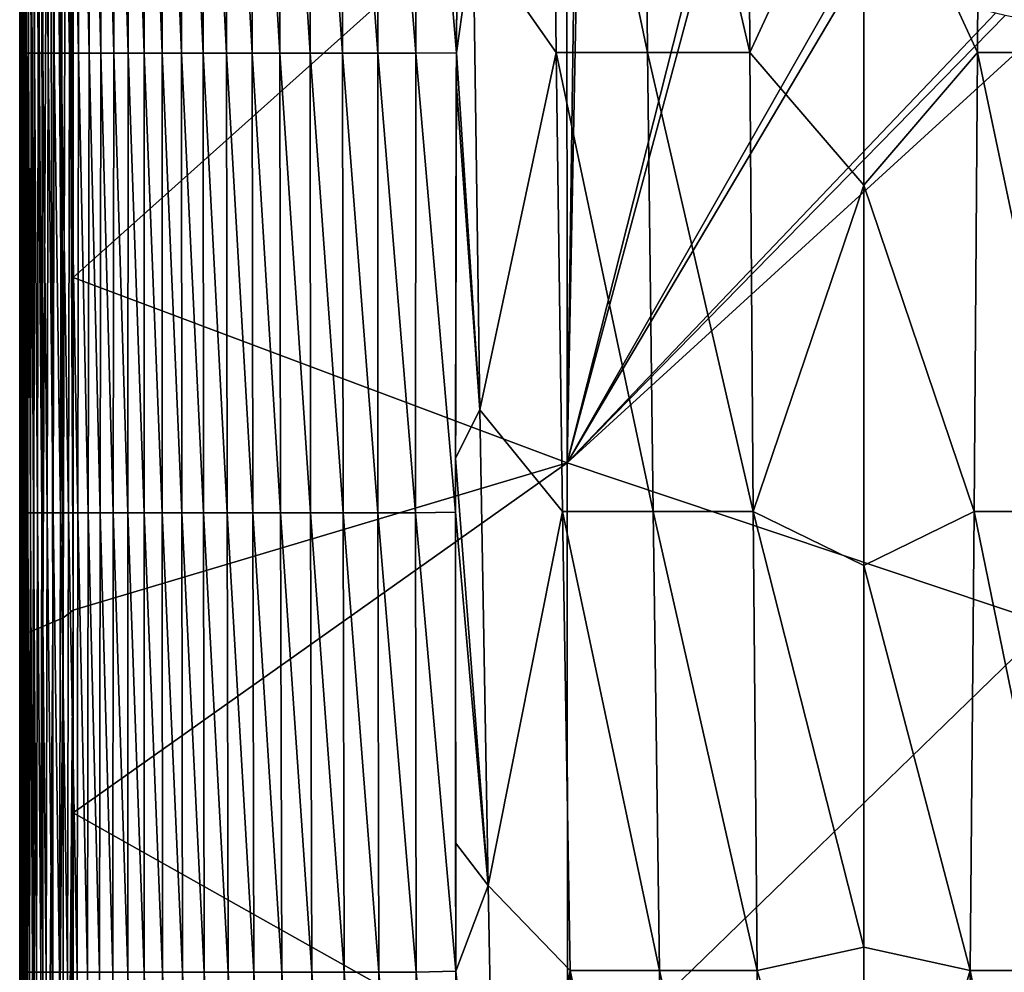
# Model space of a CAD drawing. Header units: metres. Extents: x -82 to 113, y -109 to 109.
# Tile 58 of 256: x -24 to -5, y -43 to -25. Entities that reach past the tile are written whole.
import ezdxf

# ---------------------------------------------------------------- set-up
doc = ezdxf.new("R2010")
doc.units = ezdxf.units.M
doc.layers.add('solid_20_382_013_XXX', color=7, linetype='CONTINUOUS')

msp = doc.modelspace()

# ---------------------------------------------------------------- linework, layer by layer
at = {"layer": 'solid_20_382_013_XXX'}
for points in [[(-22.992477, -36.105835, -23.110336), (-22.927252, -11.467348, -23.125629), (-23.046242, -11.539978, -23.12817)], [(-22.992477, -36.105835, -23.110336), (-22.806612, -35.967808, -23.111446), (-22.927252, -11.467348, -23.125629)], [(-22.927252, -11.467348, -23.125629), (-22.806612, -35.967808, -23.111446), (-22.807556, -29.779808, -23.117159)], [(-22.927252, -11.467348, -23.125629), (-22.807556, -29.779808, -23.117159), (-22.80809, -20.337454, -23.122272)], [(-23.372763, -36.268085, -23.211943), (-23.255222, -11.665655, -23.152601), (-23.405867, -11.755791, -23.205412)], [(-23.372763, -36.268085, -23.211943), (-23.186302, -36.18787, -23.142385), (-23.255222, -11.665655, -23.152601)], [(-23.186302, -36.18787, -23.142385), (-23.157084, -11.606899, -23.136475), (-23.255222, -11.665655, -23.152601)], [(-23.186302, -36.18787, -23.142385), (-22.992477, -36.105835, -23.110336), (-23.157084, -11.606899, -23.136475)], [(-22.992477, -36.105835, -23.110336), (-23.046242, -11.539978, -23.12817), (-23.157084, -11.606899, -23.136475)], [(-23.661947, -36.38916, -23.480749), (-23.613623, -11.886224, -23.390581), (-23.694099, -11.935211, -23.525457)], [(-23.661947, -36.38916, -23.480749), (-23.536318, -36.337929, -23.32345), (-23.613623, -11.886224, -23.390581)], [(-23.536318, -36.337929, -23.32345), (-23.519615, -11.826309, -23.284834), (-23.613623, -11.886224, -23.390581)], [(-23.536318, -36.337929, -23.32345), (-23.372763, -36.268085, -23.211943), (-23.519615, -11.826309, -23.284834)], [(-23.372763, -36.268085, -23.211943), (-23.405867, -11.755791, -23.205412), (-23.519615, -11.826309, -23.284834)], [(-23.78953, -36.43288, -23.889948), (-23.762304, -11.97338, -23.705189), (-23.801409, -11.994538, -23.919264)], [(-23.78953, -36.43288, -23.889948), (-23.801409, -11.994538, -23.919264), (-23.80094, -11.997081, -24.113129)], [(-23.78953, -36.43288, -23.889948), (-23.80094, -11.997081, -24.113129), (-23.800983, -16.992416, -24.111362)], [(-23.78953, -36.43288, -23.889948), (-23.744833, -36.419655, -23.675859), (-23.762304, -11.97338, -23.705189)], [(-23.744833, -36.419655, -23.675859), (-23.694099, -11.935211, -23.525457), (-23.762304, -11.97338, -23.705189)], [(-23.744833, -36.419655, -23.675859), (-23.661947, -36.38916, -23.480749), (-23.694099, -11.935211, -23.525457)], [(-23.800983, -16.992416, -24.111362), (-23.800461, -25.613865, -27.101141), (-23.801085, -25.56385, -24.111559)], [(-23.78953, -36.43288, -23.889948), (-23.800983, -16.992416, -24.111362), (-23.801085, -25.56385, -24.111559)], [(-23.800983, -16.992416, -24.111362), (-23.800169, -17.073067, -27.167379), (-23.800461, -25.613865, -27.101141)], [(-23.800169, -17.073067, -27.167379), (-23.798832, -25.613865, -29.926371), (-23.800461, -25.613865, -27.101141)], [(-23.800169, -17.073067, -27.167379), (-23.798218, -17.073067, -30.053471), (-23.798832, -25.613865, -29.926371)], [(-23.798218, -17.073067, -30.053471), (-23.79574, -25.613865, -32.588005), (-23.798832, -25.613865, -29.926371)], [(-23.798218, -17.073067, -30.053471), (-23.794645, -17.073067, -32.768078), (-23.79574, -25.613865, -32.588005)], [(-23.794645, -17.073067, -32.768078), (-23.790731, -25.613865, -35.090679), (-23.79574, -25.613865, -32.588005)], [(-23.794645, -17.073067, -32.768078), (-23.788969, -17.073067, -35.316349), (-23.790731, -25.613865, -35.090679)], [(-23.788969, -17.073067, -35.316349), (-23.783268, -25.613865, -37.439102), (-23.790731, -25.613865, -35.090679)], [(-23.788969, -17.073067, -35.316349), (-23.780632, -17.073067, -37.703518), (-23.783268, -25.613865, -37.439102)], [(-23.780632, -17.073067, -37.703518), (-23.772532, -25.613865, -39.63834), (-23.783268, -25.613865, -37.439102)], [(-23.780632, -17.073067, -37.703518), (-23.768837, -17.073067, -39.935112), (-23.772532, -25.613865, -39.63834)], [(-23.768837, -17.073067, -39.935112), (-23.757635, -25.613865, -41.69352), (-23.772532, -25.613865, -39.63834)], [(-23.768837, -17.073067, -39.935112), (-23.752743, -17.073067, -42.016712), (-23.757635, -25.613865, -41.69352)], [(-23.752743, -17.073067, -42.016712), (-23.737694, -25.613865, -43.609772), (-23.757635, -25.613865, -41.69352)], [(-23.752743, -17.073067, -42.016712), (-23.731504, -17.073067, -43.953907), (-23.737694, -25.613865, -43.609772)], [(-23.731504, -17.073067, -43.953907), (-23.711823, -25.613865, -45.392235), (-23.737694, -25.613865, -43.609772)], [(-23.731504, -17.073067, -43.953907), (-23.704275, -17.073067, -45.752285), (-23.711823, -25.613865, -45.392235)], [(-23.704275, -17.073067, -45.752285), (-23.679131, -25.613865, -47.046036), (-23.711823, -25.613865, -45.392235)], [(-23.704275, -17.073067, -45.752285), (-23.67021, -17.073067, -47.417427), (-23.679131, -25.613865, -47.046036)], [(-23.67021, -17.073067, -47.417427), (-23.638577, -25.613865, -48.576374), (-23.679131, -25.613865, -47.046036)], [(-23.67021, -17.073067, -47.417427), (-23.62829, -17.073067, -48.95496), (-23.638577, -25.613865, -48.576374)], [(-23.62829, -17.073067, -48.95496), (-23.588911, -25.613865, -49.988533), (-23.638577, -25.613865, -48.576374)], [(-23.62829, -17.073067, -48.95496), (-23.577318, -17.073067, -50.370556), (-23.588911, -25.613865, -49.988533)], [(-23.577318, -17.073067, -50.370556), (-23.528868, -25.613865, -51.287792), (-23.588911, -25.613865, -49.988533)], [(-23.577318, -17.073067, -50.370556), (-23.516079, -17.073067, -51.66988), (-23.528868, -25.613865, -51.287792)], [(-23.516079, -17.073067, -51.66988), (-23.457182, -25.613865, -52.47945), (-23.528868, -25.613865, -51.287792)], [(-23.516079, -17.073067, -51.66988), (-23.443363, -17.073067, -52.858601), (-23.457182, -25.613865, -52.47945)], [(-23.443363, -17.073067, -52.858601), (-23.372589, -25.613865, -53.568787), (-23.457182, -25.613865, -52.47945)], [(-23.443363, -17.073067, -52.858601), (-23.357958, -17.073067, -53.942394), (-23.372589, -25.613865, -53.568787)], [(-23.357958, -17.073067, -53.942394), (-23.273802, -25.613865, -54.561077), (-23.372589, -25.613865, -53.568787)], [(-23.357958, -17.073067, -53.942394), (-23.258617, -17.073067, -54.926903), (-23.273802, -25.613865, -54.561077)], [(-23.258617, -17.073067, -54.926903), (-23.159328, -25.613865, -55.461494), (-23.273802, -25.613865, -54.561077)], [(-23.258617, -17.073067, -54.926903), (-23.14385, -17.073067, -55.817608), (-23.159328, -25.613865, -55.461494)], [(-23.14385, -17.073067, -55.817608), (-23.027575, -25.613865, -56.27515), (-23.159328, -25.613865, -55.461494)], [(-23.14385, -17.073067, -55.817608), (-23.012074, -17.073067, -56.619926), (-23.027575, -25.613865, -56.27515)], [(-23.012074, -17.073067, -56.619926), (-22.876944, -25.613865, -57.007153), (-23.027575, -25.613865, -56.27515)], [(-23.012074, -17.073067, -56.619926), (-22.861696, -17.073067, -57.339275), (-22.876944, -25.613865, -57.007153)], [(-22.861696, -17.073067, -57.339275), (-22.705833, -25.613865, -57.662613), (-22.876944, -25.613865, -57.007153)], [(-22.861696, -17.073067, -57.339275), (-22.691135, -17.073067, -57.981068), (-22.705833, -25.613865, -57.662613)], [(-22.691135, -17.073067, -57.981068), (-22.512651, -25.613865, -58.246651), (-22.705833, -25.613865, -57.662613)], [(-22.691135, -17.073067, -57.981068), (-22.498802, -17.073067, -58.550716), (-22.512651, -25.613865, -58.246651)], [(-22.498802, -17.073067, -58.550716), (-22.295732, -25.613865, -58.764256), (-22.512651, -25.613865, -58.246651)], [(-22.498802, -17.073067, -58.550716), (-22.282997, -17.073067, -59.053463), (-22.295732, -25.613865, -58.764256)], [(-22.282997, -17.073067, -59.053463), (-22.053234, -25.613865, -59.220097), (-22.295732, -25.613865, -58.764256)], [(-22.282997, -17.073067, -59.053463), (-22.041782, -17.073067, -59.494175), (-22.053234, -25.613865, -59.220097)], [(-22.041782, -17.073067, -59.494175), (-21.783268, -25.613865, -59.618774), (-22.053234, -25.613865, -59.220097)], [(-22.041782, -17.073067, -59.494175), (-21.773188, -17.073067, -59.877666), (-21.783268, -25.613865, -59.618774)], [(-21.773188, -17.073067, -59.877666), (-21.483953, -25.613865, -59.96489), (-21.783268, -25.613865, -59.618774)], [(-21.773188, -17.073067, -59.877666), (-21.475243, -17.073067, -60.208755), (-21.483953, -25.613865, -59.96489)], [(-21.475243, -17.073067, -60.208755), (-21.153408, -25.613865, -60.263042), (-21.483953, -25.613865, -59.96489)], [(-21.475243, -17.073067, -60.208755), (-21.145979, -17.073067, -60.492256), (-21.153408, -25.613865, -60.263042)], [(-21.145979, -17.073067, -60.492256), (-20.789743, -25.613865, -60.517818), (-21.153408, -25.613865, -60.263042)], [(-21.145979, -17.073067, -60.492256), (-20.783413, -17.073067, -60.732952), (-20.789743, -25.613865, -60.517818)], [(-20.783413, -17.073067, -60.732952), (-20.390966, -25.613865, -60.733425), (-20.789743, -25.613865, -60.517818)], [(-20.783413, -17.073067, -60.732952), (-20.385353, -17.073067, -60.935127), (-20.390966, -25.613865, -60.733425)], [(-20.385353, -17.073067, -60.935127), (-19.954962, -25.613865, -60.913647), (-20.390966, -25.613865, -60.733425)], [(-20.385353, -17.073067, -60.935127), (-19.949444, -17.073067, -61.102665), (-19.954962, -25.613865, -60.913647)], [(-19.949444, -17.073067, -61.102665), (-19.479609, -25.613865, -61.062229), (-19.954962, -25.613865, -60.913647)], [(-19.949444, -17.073067, -61.102665), (-19.473322, -17.073067, -61.239437), (-19.479609, -25.613865, -61.062229)], [(-19.473322, -17.073067, -61.239437), (-18.962788, -25.613865, -61.182934), (-19.479609, -25.613865, -61.062229)], [(-19.473322, -17.073067, -61.239437), (-18.954632, -17.073067, -61.349319), (-18.962788, -25.613865, -61.182934)], [(-18.954632, -17.073067, -61.349319), (-18.402372, -25.613865, -61.27951), (-18.962788, -25.613865, -61.182934)], [(-18.954632, -17.073067, -61.349319), (-18.39101, -17.073067, -61.436184), (-18.402372, -25.613865, -61.27951)], [(-18.39101, -17.073067, -61.436184), (-17.79623, -25.613865, -61.35561), (-18.402372, -25.613865, -61.27951)], [(-18.39101, -17.073067, -61.436184), (-17.780037, -17.073067, -61.503708), (-17.79623, -25.613865, -61.35561)], [(-17.780037, -17.073067, -61.503708), (-17.142097, -25.613865, -61.414143), (-17.79623, -25.613865, -61.35561)], [(-17.780037, -17.073067, -61.503708), (-17.119026, -17.073067, -61.554718), (-17.142097, -25.613865, -61.414143)], [(-17.119026, -17.073067, -61.554718), (-16.437664, -25.613865, -61.457684), (-17.142097, -25.613865, -61.414143)], [(-17.119026, -17.073067, -61.554718), (-16.40522, -17.073067, -61.591805), (-16.437664, -25.613865, -61.457684)], [(-16.40522, -17.073067, -61.591805), (-15.68054, -25.607475, -61.488926), (-16.437664, -25.613865, -61.457684)], [(-16.40522, -17.073067, -61.591805), (-15.635527, -17.052629, -61.617813), (-15.68054, -25.607475, -61.488926)], [(-15.68054, -25.607475, -61.488926), (-15.635527, -17.052629, -61.617813), (-15.650517, -19.316544, -61.588612)], [(-13.921459, -17.064547, -61.645508), (-13.826723, -25.596819, -61.526463), (-15.370575, -23.391508, -61.535694)], [(-12.124687, -25.596819, -61.538254), (-13.826723, -25.596819, -61.526463), (-13.921459, -17.064547, -61.645508)], [(-12.203124, -17.064547, -61.655029), (-12.124687, -25.596819, -61.538254), (-13.921459, -17.064547, -61.645508)], [(-10.222064, -25.596819, -61.541092), (-12.124687, -25.596819, -61.538254), (-12.203124, -17.064547, -61.655029)], [(-10.270121, -17.064547, -61.656952), (-10.222064, -25.596819, -61.541092), (-12.203124, -17.064547, -61.655029)], [(-10.270121, -17.064547, -61.656952), (-8.107568, -21.013052, -61.608604), (-10.222064, -25.596819, -61.541092)], [(-8.107568, -21.013052, -61.608604), (-5.94505, -17.064617, -61.656952), (-5.993107, -25.596907, -61.541092)], [(-4.090511, -25.596907, -61.538254), (-5.993107, -25.596907, -61.541092), (-5.94505, -17.064617, -61.656952)], [(-4.090511, -25.596907, -61.538254), (-5.94505, -17.064617, -61.656952), (-4.012075, -17.064617, -61.655029)], [(-15.68054, -25.607475, -61.488926), (-15.650517, -19.316544, -61.588612), (-15.370575, -23.391508, -61.535694)], [(-22.80809, -20.337454, -23.122272), (-22.807556, -29.779808, -23.117159), (-13.626493, -21.556826, -23.102554)], [(-10.222064, -25.596819, -61.541092), (-8.107568, -21.013052, -61.608604), (-8.107568, -28.062462, -61.498802)], [(-8.107568, -28.062462, -61.498802), (-8.107568, -21.013052, -61.608604), (-5.993107, -25.596907, -61.541092)], [(-22.807556, -29.779808, -23.117159), (-13.619698, -33.224514, -23.091555), (-13.626493, -21.556826, -23.102554)], [(-13.619698, -33.224514, -23.091555), (-13.462229, -21.659941, -23.102266), (-13.626493, -21.556826, -23.102554)], [(-13.619698, -33.224514, -23.091555), (-13.395754, -21.701164, -23.102152), (-13.462229, -21.659941, -23.102266)], [(-13.619698, -33.224514, -23.091555), (-11.032713, -22.991636, -23.09857), (-13.395754, -21.701164, -23.102152)], [(-13.619698, -33.224514, -23.091555), (-10.888328, -23.060223, -23.098385), (-11.032713, -22.991636, -23.09857)], [(-13.619698, -33.224514, -23.091555), (-8.411094, -24.073105, -23.09585), (-10.888328, -23.060223, -23.098385)], [(-15.68054, -25.607475, -61.488926), (-15.370575, -23.391508, -61.535694), (-15.243438, -32.238827, -61.370182)], [(-13.826723, -25.596819, -61.526463), (-15.243438, -32.238827, -61.370182), (-15.370575, -23.391508, -61.535694)], [(-13.619698, -33.224514, -23.091555), (-8.22613, -24.137001, -23.095711), (-8.411094, -24.073105, -23.09585)], [(-13.619698, -33.224514, -23.091555), (-5.654268, -24.868349, -23.094568), (-8.22613, -24.137001, -23.095711)], [(-13.619698, -33.224514, -23.091555), (-5.476743, -24.908333, -23.094543), (-5.654268, -24.868349, -23.094568)], [(-13.619698, -33.224514, -23.091555), (-4.688087, -25.070044, -23.094534), (-5.476743, -24.908333, -23.094543)], [(-13.619698, -33.224514, -23.091555), (-4.67969, -36.226563, -23.078228), (-4.688087, -25.070044, -23.094534)], [(-23.801115, -27.762661, -24.110767), (-23.801085, -25.56385, -24.111559), (-23.800814, -34.154667, -27.013058)], [(-23.78953, -36.43288, -23.889948), (-23.801085, -25.56385, -24.111559), (-23.801115, -27.762661, -24.110767)], [(-23.801085, -25.56385, -24.111559), (-23.800461, -25.613865, -27.101141), (-23.800814, -34.154667, -27.013058)], [(-23.800461, -25.613865, -27.101141), (-23.79958, -34.154667, -29.763609), (-23.800814, -34.154667, -27.013058)], [(-23.800461, -25.613865, -27.101141), (-23.798832, -25.613865, -29.926371), (-23.79958, -34.154667, -29.763609)], [(-23.798832, -25.613865, -29.926371), (-23.797075, -34.154667, -32.360142), (-23.79958, -34.154667, -29.763609)], [(-23.798832, -25.613865, -29.926371), (-23.79574, -25.613865, -32.588005), (-23.797075, -34.154667, -32.360142)], [(-23.79574, -25.613865, -32.588005), (-23.792877, -34.154667, -34.80666), (-23.797075, -34.154667, -32.360142)], [(-23.79574, -25.613865, -32.588005), (-23.790731, -25.613865, -35.090679), (-23.792877, -34.154667, -34.80666)], [(-23.790731, -25.613865, -35.090679), (-23.786476, -34.154667, -37.107258), (-23.792877, -34.154667, -34.80666)], [(-23.790731, -25.613865, -35.090679), (-23.783268, -25.613865, -37.439102), (-23.786476, -34.154667, -37.107258)], [(-23.783268, -25.613865, -37.439102), (-23.777025, -34.154667, -39.266415), (-23.786476, -34.154667, -37.107258)], [(-23.783268, -25.613865, -37.439102), (-23.772532, -25.613865, -39.63834), (-23.777025, -34.154667, -39.266415)], [(-23.772532, -25.613865, -39.63834), (-23.763582, -34.154667, -41.288723), (-23.777025, -34.154667, -39.266415)], [(-23.772532, -25.613865, -39.63834), (-23.757635, -25.613865, -41.69352), (-23.763582, -34.154667, -41.288723)], [(-23.757635, -25.613865, -41.69352), (-23.745205, -34.154667, -43.178761), (-23.763582, -34.154667, -41.288723)], [(-23.757635, -25.613865, -41.69352), (-23.737694, -25.613865, -43.609772), (-23.745205, -34.154667, -43.178761)], [(-23.737694, -25.613865, -43.609772), (-23.720955, -34.154667, -44.941113), (-23.745205, -34.154667, -43.178761)], [(-23.737694, -25.613865, -43.609772), (-23.711823, -25.613865, -45.392235), (-23.720955, -34.154667, -44.941113)], [(-23.711823, -25.613865, -45.392235), (-23.689888, -34.154667, -46.580372), (-23.720955, -34.154667, -44.941113)], [(-23.711823, -25.613865, -45.392235), (-23.679131, -25.613865, -47.046036), (-23.689888, -34.154667, -46.580372)], [(-23.679131, -25.613865, -47.046036), (-23.650921, -34.154667, -48.101208), (-23.689888, -34.154667, -46.580372)], [(-23.679131, -25.613865, -47.046036), (-23.638577, -25.613865, -48.576374), (-23.650921, -34.154667, -48.101208)], [(-23.638577, -25.613865, -48.576374), (-23.602739, -34.154667, -49.508434), (-23.650921, -34.154667, -48.101208)], [(-23.638577, -25.613865, -48.576374), (-23.588911, -25.613865, -49.988533), (-23.602739, -34.154667, -49.508434)], [(-23.588911, -25.613865, -49.988533), (-23.544008, -34.154667, -50.806885), (-23.602739, -34.154667, -49.508434)], [(-23.588911, -25.613865, -49.988533), (-23.528868, -25.613865, -51.287792), (-23.544008, -34.154667, -50.806885)], [(-23.528868, -25.613865, -51.287792), (-23.473387, -34.154667, -52.001385), (-23.544008, -34.154667, -50.806885)], [(-23.528868, -25.613865, -51.287792), (-23.457182, -25.613865, -52.47945), (-23.473387, -34.154667, -52.001385)], [(-23.457182, -25.613865, -52.47945), (-23.389545, -34.154667, -53.096767), (-23.473387, -34.154667, -52.001385)], [(-23.457182, -25.613865, -52.47945), (-23.372589, -25.613865, -53.568787), (-23.389545, -34.154667, -53.096767)], [(-23.372589, -25.613865, -53.568787), (-23.29113, -34.154667, -54.097858), (-23.389545, -34.154667, -53.096767)], [(-23.372589, -25.613865, -53.568787), (-23.273802, -25.613865, -54.561077), (-23.29113, -34.154667, -54.097858)], [(-23.273802, -25.613865, -54.561077), (-23.176638, -34.154667, -55.009438), (-23.29113, -34.154667, -54.097858)], [(-23.273802, -25.613865, -54.561077), (-23.159328, -25.613865, -55.461494), (-23.176638, -34.154667, -55.009438)], [(-23.159328, -25.613865, -55.461494), (-23.044451, -34.154667, -55.836254), (-23.176638, -34.154667, -55.009438)], [(-23.159328, -25.613865, -55.461494), (-23.027575, -25.613865, -56.27515), (-23.044451, -34.154667, -55.836254)], [(-23.027575, -25.613865, -56.27515), (-22.892956, -34.154667, -56.583069), (-23.044451, -34.154667, -55.836254)], [(-23.027575, -25.613865, -56.27515), (-22.876944, -25.613865, -57.007153), (-22.892956, -34.154667, -56.583069)], [(-22.876944, -25.613865, -57.007153), (-22.720531, -34.154667, -57.254627), (-22.892956, -34.154667, -56.583069)], [(-22.876944, -25.613865, -57.007153), (-22.705833, -25.613865, -57.662613), (-22.720531, -34.154667, -57.254627)], [(-22.705833, -25.613865, -57.662613), (-22.525564, -34.154667, -57.855679), (-22.720531, -34.154667, -57.254627)], [(-22.705833, -25.613865, -57.662613), (-22.512651, -25.613865, -58.246651), (-22.525564, -34.154667, -57.855679)], [(-22.512651, -25.613865, -58.246651), (-22.30641, -34.154667, -58.390919), (-22.525564, -34.154667, -57.855679)], [(-22.512651, -25.613865, -58.246651), (-22.295732, -25.613865, -58.764256), (-22.30641, -34.154667, -58.390919)], [(-22.295732, -25.613865, -58.764256), (-22.061317, -34.154667, -58.864765), (-22.30641, -34.154667, -58.390919)], [(-22.295732, -25.613865, -58.764256), (-22.053234, -25.613865, -59.220097), (-22.061317, -34.154667, -58.864765)], [(-22.053234, -25.613865, -59.220097), (-21.788504, -34.154667, -59.281567), (-22.061317, -34.154667, -58.864765)], [(-22.053234, -25.613865, -59.220097), (-21.783268, -25.613865, -59.618774), (-21.788504, -34.154667, -59.281567)], [(-21.783268, -25.613865, -59.618774), (-21.486189, -34.154667, -59.645668), (-21.788504, -34.154667, -59.281567)], [(-21.783268, -25.613865, -59.618774), (-21.483953, -25.613865, -59.96489), (-21.486189, -34.154667, -59.645668)], [(-21.483953, -25.613865, -59.96489), (-21.152586, -34.154667, -59.961422), (-21.486189, -34.154667, -59.645668)], [(-21.483953, -25.613865, -59.96489), (-21.153408, -25.613865, -60.263042), (-21.152586, -34.154667, -59.961422)], [(-21.153408, -25.613865, -60.263042), (-20.785917, -34.154667, -60.233173), (-21.152586, -34.154667, -59.961422)], [(-21.153408, -25.613865, -60.263042), (-20.789743, -25.613865, -60.517818), (-20.785917, -34.154667, -60.233173)], [(-20.789743, -25.613865, -60.517818), (-20.384382, -34.154667, -60.465008), (-20.785917, -34.154667, -60.233173)], [(-20.789743, -25.613865, -60.517818), (-20.390966, -25.613865, -60.733425), (-20.384382, -34.154667, -60.465008)], [(-20.390966, -25.613865, -60.733425), (-19.94615, -34.154667, -60.660583), (-20.384382, -34.154667, -60.465008)], [(-20.390966, -25.613865, -60.733425), (-19.954962, -25.613865, -60.913647), (-19.94615, -34.154667, -60.660583)], [(-19.954962, -25.613865, -60.913647), (-19.469393, -34.154667, -60.823524), (-19.94615, -34.154667, -60.660583)], [(-19.954962, -25.613865, -60.913647), (-19.479609, -25.613865, -61.062229), (-19.469393, -34.154667, -60.823524)], [(-19.479609, -25.613865, -61.062229), (-18.952276, -34.154667, -60.957443), (-19.469393, -34.154667, -60.823524)], [(-19.479609, -25.613865, -61.062229), (-18.962788, -25.613865, -61.182934), (-18.952276, -34.154667, -60.957443)], [(-18.962788, -25.613865, -61.182934), (-18.392971, -34.154667, -61.065964), (-18.952276, -34.154667, -60.957443)], [(-18.962788, -25.613865, -61.182934), (-18.402372, -25.613865, -61.27951), (-18.392971, -34.154667, -61.065964)], [(-18.402372, -25.613865, -61.27951), (-17.789646, -34.154667, -61.152653), (-18.392971, -34.154667, -61.065964)], [(-18.402372, -25.613865, -61.27951), (-17.79623, -25.613865, -61.35561), (-17.789646, -34.154667, -61.152653)], [(-17.79623, -25.613865, -61.35561), (-17.140512, -34.154667, -61.220505), (-17.789646, -34.154667, -61.152653)], [(-17.79623, -25.613865, -61.35561), (-17.142097, -25.613865, -61.414143), (-17.140512, -34.154667, -61.220505)], [(-17.142097, -25.613865, -61.414143), (-16.443802, -34.154667, -61.272095), (-17.140512, -34.154667, -61.220505)], [(-17.142097, -25.613865, -61.414143), (-16.437664, -25.613865, -61.457684), (-16.443802, -34.154667, -61.272095)], [(-16.437664, -25.613865, -61.457684), (-15.697708, -34.14539, -61.310207), (-16.443802, -34.154667, -61.272095)], [(-16.437664, -25.613865, -61.457684), (-15.68054, -25.607475, -61.488926), (-15.697708, -34.14539, -61.310207)], [(-15.697708, -34.14539, -61.310207), (-15.68054, -25.607475, -61.488926), (-15.696885, -33.137569, -61.333897)], [(-15.696885, -33.137569, -61.333897), (-15.68054, -25.607475, -61.488926), (-15.682358, -26.14307, -61.479183)], [(-15.682358, -26.14307, -61.479183), (-15.68054, -25.607475, -61.488926), (-15.243438, -32.238827, -61.370182)], [(-13.826723, -25.596819, -61.526463), (-13.705303, -34.129093, -61.360817), (-15.243438, -32.238827, -61.370182)], [(-12.024158, -34.129093, -61.375511), (-13.705303, -34.129093, -61.360817), (-13.826723, -25.596819, -61.526463)], [(-12.124687, -25.596819, -61.538254), (-12.024158, -34.129093, -61.375511), (-13.826723, -25.596819, -61.526463)], [(-10.160471, -34.129093, -61.37952), (-12.024158, -34.129093, -61.375511), (-12.124687, -25.596819, -61.538254)], [(-10.222064, -25.596819, -61.541092), (-10.160471, -34.129093, -61.37952), (-12.124687, -25.596819, -61.538254)], [(-10.222064, -25.596819, -61.541092), (-8.107568, -28.062462, -61.498802), (-10.160471, -34.129093, -61.37952)], [(-8.107568, -28.062462, -61.498802), (-5.993107, -25.596907, -61.541092), (-6.054699, -34.129189, -61.37952)], [(-4.19104, -34.129189, -61.375511), (-6.054699, -34.129189, -61.37952), (-5.993107, -25.596907, -61.541092)], [(-4.19104, -34.129189, -61.375511), (-5.993107, -25.596907, -61.541092), (-4.090511, -25.596907, -61.538254)], [(-15.696885, -33.137569, -61.333897), (-15.682358, -26.14307, -61.479183), (-15.243438, -32.238827, -61.370182)], [(-23.801115, -27.762661, -24.110767), (-23.800814, -34.154667, -27.013058), (-23.801207, -34.167549, -24.105175)], [(-23.78953, -36.43288, -23.889948), (-23.801115, -27.762661, -24.110767), (-23.801207, -34.167549, -24.105175)], [(-10.160471, -34.129093, -61.37952), (-8.107568, -28.062462, -61.498802), (-8.107568, -35.134922, -61.357391)], [(-8.107568, -35.134922, -61.357391), (-8.107568, -28.062462, -61.498802), (-6.054699, -34.129189, -61.37952)], [(-22.807556, -29.779808, -23.117159), (-22.806612, -35.967808, -23.111446), (-13.619698, -33.224514, -23.091555)], [(-15.696885, -33.137569, -61.333897), (-15.243438, -32.238827, -61.370182), (-15.091609, -41.086143, -61.154022)], [(-13.705303, -34.129093, -61.360817), (-15.091609, -41.086143, -61.154022), (-15.243438, -32.238827, -61.370182)], [(-15.697708, -34.14539, -61.310207), (-15.696885, -33.137569, -61.333897), (-15.091609, -41.086143, -61.154022)], [(-22.806612, -35.967808, -23.111446), (-22.806425, -39.73571, -23.106773), (-13.619698, -33.224514, -23.091555)], [(-22.806425, -39.73571, -23.106773), (-13.617493, -44.900948, -23.069349), (-13.619698, -33.224514, -23.091555)], [(-13.619698, -33.224514, -23.091555), (-13.617493, -44.900948, -23.069349), (-4.67969, -36.226563, -23.078228)], [(-23.801239, -36.451832, -24.103062), (-23.801207, -34.167549, -24.105175), (-23.801201, -42.695465, -26.907835)], [(-23.78953, -36.43288, -23.889948), (-23.801207, -34.167549, -24.105175), (-23.801239, -36.451832, -24.103062)], [(-23.801207, -34.167549, -24.105175), (-23.800814, -34.154667, -27.013058), (-23.801201, -42.695465, -26.907835)], [(-23.800814, -34.154667, -27.013058), (-23.800404, -42.695465, -29.572594), (-23.801201, -42.695465, -26.907835)], [(-23.800814, -34.154667, -27.013058), (-23.79958, -34.154667, -29.763609), (-23.800404, -42.695465, -29.572594)], [(-23.79958, -34.154667, -29.763609), (-23.798552, -42.695465, -32.09417), (-23.800404, -42.695465, -29.572594)], [(-23.79958, -34.154667, -29.763609), (-23.797075, -34.154667, -32.360142), (-23.798552, -42.695465, -32.09417)], [(-23.797075, -34.154667, -32.360142), (-23.795254, -42.695465, -34.475864), (-23.798552, -42.695465, -32.09417)], [(-23.797075, -34.154667, -32.360142), (-23.792877, -34.154667, -34.80666), (-23.795254, -42.695465, -34.475864)], [(-23.792877, -34.154667, -34.80666), (-23.790039, -42.695465, -36.721066), (-23.795254, -42.695465, -34.475864)], [(-23.792877, -34.154667, -34.80666), (-23.786476, -34.154667, -37.107258), (-23.790039, -42.695465, -36.721066)], [(-23.786476, -34.154667, -37.107258), (-23.782024, -42.695465, -38.833614), (-23.790039, -42.695465, -36.721066)], [(-23.786476, -34.154667, -37.107258), (-23.777025, -34.154667, -39.266415), (-23.782024, -42.695465, -38.833614)], [(-23.777025, -34.154667, -39.266415), (-23.770206, -42.695465, -40.817474), (-23.782024, -42.695465, -38.833614)], [(-23.777025, -34.154667, -39.266415), (-23.763582, -34.154667, -41.288723), (-23.770206, -42.695465, -40.817474)], [(-23.763582, -34.154667, -41.288723), (-23.75358, -42.695465, -42.676624), (-23.770206, -42.695465, -40.817474)], [(-23.763582, -34.154667, -41.288723), (-23.745205, -34.154667, -43.178761), (-23.75358, -42.695465, -42.676624)], [(-23.745205, -34.154667, -43.178761), (-23.73114, -42.695465, -44.415039), (-23.75358, -42.695465, -42.676624)], [(-23.745205, -34.154667, -43.178761), (-23.720955, -34.154667, -44.941113), (-23.73114, -42.695465, -44.415039)], [(-23.720955, -34.154667, -44.941113), (-23.701878, -42.695465, -46.036686), (-23.73114, -42.695465, -44.415039)], [(-23.720955, -34.154667, -44.941113), (-23.689888, -34.154667, -46.580372), (-23.701878, -42.695465, -46.036686)], [(-23.689888, -34.154667, -46.580372), (-23.664661, -42.695465, -47.54565), (-23.701878, -42.695465, -46.036686)], [(-23.689888, -34.154667, -46.580372), (-23.650921, -34.154667, -48.101208), (-23.664661, -42.695465, -47.54565)], [(-23.650921, -34.154667, -48.101208), (-23.618101, -42.695465, -48.946217), (-23.664661, -42.695465, -47.54565)], [(-23.650921, -34.154667, -48.101208), (-23.602739, -34.154667, -49.508434), (-23.618101, -42.695465, -48.946217)], [(-23.602739, -34.154667, -49.508434), (-23.56078, -42.695465, -50.242714), (-23.618101, -42.695465, -48.946217)], [(-23.602739, -34.154667, -49.508434), (-23.544008, -34.154667, -50.806885), (-23.56078, -42.695465, -50.242714)], [(-23.544008, -34.154667, -50.806885), (-23.491276, -42.695465, -51.439453), (-23.56078, -42.695465, -50.242714)], [(-23.544008, -34.154667, -50.806885), (-23.473387, -34.154667, -52.001385), (-23.491276, -42.695465, -51.439453)], [(-23.473387, -34.154667, -52.001385), (-23.408169, -42.695465, -52.540756), (-23.491276, -42.695465, -51.439453)], [(-23.473387, -34.154667, -52.001385), (-23.389545, -34.154667, -53.096767), (-23.408169, -42.695465, -52.540756)], [(-23.389545, -34.154667, -53.096767), (-23.310036, -42.695465, -53.550938), (-23.408169, -42.695465, -52.540756)], [(-23.389545, -34.154667, -53.096767), (-23.29113, -34.154667, -54.097858), (-23.310036, -42.695465, -53.550938)], [(-23.29113, -34.154667, -54.097858), (-23.195337, -42.695465, -54.474339), (-23.310036, -42.695465, -53.550938)], [(-23.29113, -34.154667, -54.097858), (-23.176638, -34.154667, -55.009438), (-23.195337, -42.695465, -54.474339)], [(-23.176638, -34.154667, -55.009438), (-23.062435, -42.695465, -55.315308), (-23.195337, -42.695465, -54.474339)], [(-23.176638, -34.154667, -55.009438), (-23.044451, -34.154667, -55.836254), (-23.062435, -42.695465, -55.315308)], [(-23.044451, -34.154667, -55.836254), (-22.909687, -42.695465, -56.078197), (-23.062435, -42.695465, -55.315308)], [(-23.044451, -34.154667, -55.836254), (-22.892956, -34.154667, -56.583069), (-22.909687, -42.695465, -56.078197)], [(-22.892956, -34.154667, -56.583069), (-22.735451, -42.695465, -56.767365), (-22.909687, -42.695465, -56.078197)], [(-22.892956, -34.154667, -56.583069), (-22.720531, -34.154667, -57.254627), (-22.735451, -42.695465, -56.767365)], [(-22.720531, -34.154667, -57.254627), (-22.538084, -42.695465, -57.387154), (-22.735451, -42.695465, -56.767365)], [(-22.720531, -34.154667, -57.254627), (-22.525564, -34.154667, -57.855679), (-22.538084, -42.695465, -57.387154)], [(-22.525564, -34.154667, -57.855679), (-22.315945, -42.695465, -57.941891), (-22.538084, -42.695465, -57.387154)], [(-22.525564, -34.154667, -57.855679), (-22.30641, -34.154667, -58.390919), (-22.315945, -42.695465, -57.941891)], [(-22.30641, -34.154667, -58.390919), (-22.067364, -42.695465, -58.435715), (-22.315945, -42.695465, -57.941891)], [(-22.30641, -34.154667, -58.390919), (-22.061317, -34.154667, -58.864765), (-22.067364, -42.695465, -58.435715)], [(-22.061317, -34.154667, -58.864765), (-21.790676, -42.695465, -58.8727), (-22.067364, -42.695465, -58.435715)], [(-22.061317, -34.154667, -58.864765), (-21.788504, -34.154667, -59.281567), (-21.790676, -42.695465, -58.8727)], [(-21.788504, -34.154667, -59.281567), (-21.484207, -42.695465, -59.256912), (-21.790676, -42.695465, -58.8727)], [(-21.788504, -34.154667, -59.281567), (-21.486189, -34.154667, -59.645668), (-21.484207, -42.695465, -59.256912)], [(-21.486189, -34.154667, -59.645668), (-21.146288, -42.695465, -59.592426), (-21.484207, -42.695465, -59.256912)], [(-21.486189, -34.154667, -59.645668), (-21.152586, -34.154667, -59.961422), (-21.146288, -42.695465, -59.592426)], [(-21.152586, -34.154667, -59.961422), (-20.775248, -42.695465, -59.883305), (-21.146288, -42.695465, -59.592426)], [(-21.152586, -34.154667, -59.961422), (-20.785917, -34.154667, -60.233173), (-20.775248, -42.695465, -59.883305)], [(-20.785917, -34.154667, -60.233173), (-20.369459, -42.695465, -60.133469), (-20.775248, -42.695465, -59.883305)], [(-20.785917, -34.154667, -60.233173), (-20.384382, -34.154667, -60.465008), (-20.369459, -42.695465, -60.133469)], [(-20.384382, -34.154667, -60.465008), (-19.927397, -42.695465, -60.346447), (-20.369459, -42.695465, -60.133469)], [(-20.384382, -34.154667, -60.465008), (-19.94615, -34.154667, -60.660583), (-19.927397, -42.695465, -60.346447)], [(-19.94615, -34.154667, -60.660583), (-19.447557, -42.695465, -60.525719), (-19.927397, -42.695465, -60.346447)], [(-19.94615, -34.154667, -60.660583), (-19.469393, -34.154667, -60.823524), (-19.447557, -42.695465, -60.525719)], [(-19.469393, -34.154667, -60.823524), (-18.928436, -42.695465, -60.674744), (-19.447557, -42.695465, -60.525719)], [(-19.469393, -34.154667, -60.823524), (-18.952276, -34.154667, -60.957443), (-18.928436, -42.695465, -60.674744)], [(-18.952276, -34.154667, -60.957443), (-18.368528, -42.695465, -60.797005), (-18.928436, -42.695465, -60.674744)], [(-18.952276, -34.154667, -60.957443), (-18.392971, -34.154667, -61.065964), (-18.368528, -42.695465, -60.797005)], [(-18.392971, -34.154667, -61.065964), (-17.766333, -42.695465, -60.89595), (-18.368528, -42.695465, -60.797005)], [(-18.392971, -34.154667, -61.065964), (-17.789646, -34.154667, -61.152653), (-17.766333, -42.695465, -60.89595)], [(-17.789646, -34.154667, -61.152653), (-17.120512, -42.695465, -60.974625), (-17.766333, -42.695465, -60.89595)], [(-17.789646, -34.154667, -61.152653), (-17.140512, -34.154667, -61.220505), (-17.120512, -42.695465, -60.974625)], [(-17.140512, -34.154667, -61.220505), (-16.429909, -42.695465, -61.035622), (-17.120512, -42.695465, -60.974625)], [(-17.140512, -34.154667, -61.220505), (-16.443802, -34.154667, -61.272095), (-16.429909, -42.695465, -61.035622)], [(-16.443802, -34.154667, -61.272095), (-15.697708, -34.14539, -61.310207), (-15.693373, -42.678818, -61.081985)], [(-16.443802, -34.154667, -61.272095), (-15.693373, -42.678818, -61.081985), (-16.429909, -42.695465, -61.035622)], [(-15.696489, -40.291004, -61.150806), (-15.697708, -34.14539, -61.310207), (-15.091609, -41.086143, -61.154022)], [(-15.693373, -42.678818, -61.081985), (-15.697708, -34.14539, -61.310207), (-15.696489, -40.291004, -61.150806)], [(-13.705303, -34.129093, -61.360817), (-13.563667, -42.661366, -61.149151), (-15.091609, -41.086143, -61.154022)], [(-11.906893, -42.661366, -61.167236), (-13.563667, -42.661366, -61.149151), (-13.705303, -34.129093, -61.360817)], [(-12.024158, -34.129093, -61.375511), (-11.906893, -42.661366, -61.167236), (-13.705303, -34.129093, -61.360817)], [(-10.088623, -42.661366, -61.172615), (-11.906893, -42.661366, -61.167236), (-12.024158, -34.129093, -61.375511)], [(-10.160471, -34.129093, -61.37952), (-10.088623, -42.661366, -61.172615), (-12.024158, -34.129093, -61.375511)], [(-10.160471, -34.129093, -61.37952), (-8.107568, -35.134922, -61.357391), (-8.107568, -42.23098, -61.184254)], [(-10.160471, -34.129093, -61.37952), (-8.107568, -42.23098, -61.184254), (-10.088623, -42.661366, -61.172615)], [(-8.107568, -35.134922, -61.357391), (-6.054699, -34.129189, -61.37952), (-6.126546, -42.661457, -61.172611)], [(-4.308304, -42.661457, -61.167236), (-6.126546, -42.661457, -61.172611), (-6.054699, -34.129189, -61.37952)], [(-4.308304, -42.661457, -61.167236), (-6.054699, -34.129189, -61.37952), (-4.19104, -34.129189, -61.375511)], [(-8.107568, -42.23098, -61.184254), (-8.107568, -35.134922, -61.357391), (-6.126546, -42.661457, -61.172611)], [(-22.806425, -39.73571, -23.106773), (-22.806612, -35.967808, -23.111446), (-23.000788, -60.712326, -23.071531)], [(-23.000788, -60.712326, -23.071531), (-22.806612, -35.967808, -23.111446), (-22.992477, -36.105835, -23.110336)], [(-23.364967, -60.788895, -23.203453), (-23.186302, -36.18787, -23.142385), (-23.372763, -36.268085, -23.211943)], [(-23.364967, -60.788895, -23.203453), (-23.189531, -60.751041, -23.119652), (-23.186302, -36.18787, -23.142385)], [(-23.189531, -60.751041, -23.119652), (-22.992477, -36.105835, -23.110336), (-23.186302, -36.18787, -23.142385)], [(-23.189531, -60.751041, -23.119652), (-23.000788, -60.712326, -23.071531), (-22.992477, -36.105835, -23.110336)], [(-13.617493, -44.900948, -23.069349), (-4.680274, -47.419575, -23.047913), (-4.67969, -36.226563, -23.078228)], [(-23.784405, -60.876698, -23.851048), (-23.78953, -36.43288, -23.889948), (-23.801239, -36.451832, -24.103062)], [(-23.784405, -60.876698, -23.851048), (-23.744833, -36.419655, -23.675859), (-23.78953, -36.43288, -23.889948)], [(-23.784405, -60.876698, -23.851048), (-23.731098, -60.866573, -23.653408), (-23.744833, -36.419655, -23.675859)], [(-23.731098, -60.866573, -23.653408), (-23.661947, -36.38916, -23.480749), (-23.744833, -36.419655, -23.675859)], [(-23.731098, -60.866573, -23.653408), (-23.642164, -60.84882, -23.473776), (-23.661947, -36.38916, -23.480749)], [(-23.642164, -60.84882, -23.473776), (-23.536318, -36.337929, -23.32345), (-23.661947, -36.38916, -23.480749)], [(-23.642164, -60.84882, -23.473776), (-23.51861, -60.822563, -23.321909), (-23.536318, -36.337929, -23.32345)], [(-23.51861, -60.822563, -23.321909), (-23.372763, -36.268085, -23.211943), (-23.536318, -36.337929, -23.32345)], [(-23.51861, -60.822563, -23.321909), (-23.364967, -60.788895, -23.203453), (-23.372763, -36.268085, -23.211943)], [(-23.801239, -36.451832, -24.103062), (-23.801201, -42.695465, -26.907835), (-23.801334, -42.69841, -24.096922)], [(-23.784405, -60.876698, -23.851048), (-23.801239, -36.451832, -24.103062), (-23.801334, -42.69841, -24.096922)], [(-23.000788, -60.712326, -23.071531), (-22.806025, -59.745491, -23.063066), (-22.806425, -39.73571, -23.106773)], [(-22.806425, -39.73571, -23.106773), (-22.799938, -50.221142, -23.088276), (-13.617493, -44.900948, -23.069349)], [(-22.806025, -59.745491, -23.063066), (-22.799938, -50.221142, -23.088276), (-22.806425, -39.73571, -23.106773)], [(-15.693373, -42.678818, -61.081985), (-15.696489, -40.291004, -61.150806), (-15.091609, -41.086143, -61.154022)], [(-15.693373, -42.678818, -61.081985), (-15.091609, -41.086143, -61.154022), (-14.922738, -49.93346, -60.888187)], [(-13.563667, -42.661366, -61.149151), (-14.922738, -49.93346, -60.888187), (-15.091609, -41.086143, -61.154022)], [(-10.088623, -42.661366, -61.172615), (-8.107568, -42.23098, -61.184254), (-8.107568, -49.35096, -60.979275)], [(-8.107568, -49.35096, -60.979275), (-8.107568, -42.23098, -61.184254), (-6.126546, -42.661457, -61.172611)], [(-23.800404, -42.695465, -29.572594), (-23.801214, -51.236263, -29.506914), (-23.801598, -51.236263, -26.868994)], [(-23.801201, -42.695465, -26.907835), (-23.800404, -42.695465, -29.572594), (-23.801598, -51.236263, -26.868994)], [(-23.801334, -42.69841, -24.096922), (-23.801201, -42.695465, -26.907835), (-23.801598, -51.236263, -26.868994)], [(-23.798552, -42.695465, -32.09417), (-23.799931, -51.236263, -32.005871), (-23.801214, -51.236263, -29.506914)], [(-23.800404, -42.695465, -29.572594), (-23.798552, -42.695465, -32.09417), (-23.801214, -51.236263, -29.506914)], [(-23.795254, -42.695465, -34.475864), (-23.797367, -51.236263, -34.368641), (-23.799931, -51.236263, -32.005871)], [(-23.798552, -42.695465, -32.09417), (-23.795254, -42.695465, -34.475864), (-23.799931, -51.236263, -32.005871)], [(-23.790039, -42.695465, -36.721066), (-23.793003, -51.236263, -36.598137), (-23.797367, -51.236263, -34.368641)], [(-23.795254, -42.695465, -34.475864), (-23.790039, -42.695465, -36.721066), (-23.797367, -51.236263, -34.368641)], [(-23.782024, -42.695465, -38.833614), (-23.785805, -51.236263, -38.697838), (-23.793003, -51.236263, -36.598137)], [(-23.790039, -42.695465, -36.721066), (-23.782024, -42.695465, -38.833614), (-23.793003, -51.236263, -36.598137)], [(-23.770206, -42.695465, -40.817474), (-23.774601, -51.236263, -40.671349), (-23.785805, -51.236263, -38.697838)], [(-23.782024, -42.695465, -38.833614), (-23.770206, -42.695465, -40.817474), (-23.785805, -51.236263, -38.697838)], [(-23.75358, -42.695465, -42.676624), (-23.758221, -51.236263, -42.522293), (-23.774601, -51.236263, -40.671349)], [(-23.770206, -42.695465, -40.817474), (-23.75358, -42.695465, -42.676624), (-23.774601, -51.236263, -40.671349)], [(-23.73114, -42.695465, -44.415039), (-23.735497, -51.236263, -44.254276), (-23.758221, -51.236263, -42.522293)], [(-23.75358, -42.695465, -42.676624), (-23.73114, -42.695465, -44.415039), (-23.758221, -51.236263, -42.522293)], [(-23.701878, -42.695465, -46.036686), (-23.70525, -51.236263, -45.870926), (-23.735497, -51.236263, -44.254276)], [(-23.73114, -42.695465, -44.415039), (-23.701878, -42.695465, -46.036686), (-23.735497, -51.236263, -44.254276)], [(-23.664661, -42.695465, -47.54565), (-23.666096, -51.236263, -47.37608), (-23.70525, -51.236263, -45.870926)], [(-23.701878, -42.695465, -46.036686), (-23.664661, -42.695465, -47.54565), (-23.70525, -51.236263, -45.870926)], [(-23.618101, -42.695465, -48.946217), (-23.616407, -51.236263, -48.77383), (-23.666096, -51.236263, -47.37608)], [(-23.664661, -42.695465, -47.54565), (-23.618101, -42.695465, -48.946217), (-23.666096, -51.236263, -47.37608)], [(-23.618101, -42.695465, -48.946217), (-23.56078, -42.695465, -50.242714), (-23.616407, -51.236263, -48.77383)], [(-23.56078, -42.695465, -50.242714), (-23.554543, -51.236263, -50.068287), (-23.616407, -51.236263, -48.77383)], [(-23.56078, -42.695465, -50.242714), (-23.491276, -42.695465, -51.439453), (-23.554543, -51.236263, -50.068287)], [(-23.491276, -42.695465, -51.439453), (-23.478857, -51.236263, -51.263557), (-23.554543, -51.236263, -50.068287)], [(-23.491276, -42.695465, -51.439453), (-23.408169, -42.695465, -52.540756), (-23.478857, -51.236263, -51.263557)], [(-23.408169, -42.695465, -52.540756), (-23.387709, -51.236263, -52.36375), (-23.478857, -51.236263, -51.263557)], [(-23.408169, -42.695465, -52.540756), (-23.310036, -42.695465, -53.550938), (-23.387709, -51.236263, -52.36375)], [(-23.310036, -42.695465, -53.550938), (-23.279436, -51.236263, -53.372993), (-23.387709, -51.236263, -52.36375)], [(-23.310036, -42.695465, -53.550938), (-23.195337, -42.695465, -54.474339), (-23.279436, -51.236263, -53.372993)], [(-23.195337, -42.695465, -54.474339), (-23.152262, -51.236263, -54.295521), (-23.279436, -51.236263, -53.372993)], [(-23.195337, -42.695465, -54.474339), (-23.062435, -42.695465, -55.315308), (-23.152262, -51.236263, -54.295521)], [(-23.062435, -42.695465, -55.315308), (-23.00437, -51.236263, -55.135605), (-23.152262, -51.236263, -54.295521)], [(-23.062435, -42.695465, -55.315308), (-22.909687, -42.695465, -56.078197), (-23.00437, -51.236263, -55.135605)], [(-22.909687, -42.695465, -56.078197), (-22.833941, -51.236263, -55.897526), (-23.00437, -51.236263, -55.135605)], [(-22.909687, -42.695465, -56.078197), (-22.735451, -42.695465, -56.767365), (-22.833941, -51.236263, -55.897526)], [(-22.735451, -42.695465, -56.767365), (-22.63916, -51.236263, -56.585552), (-22.833941, -51.236263, -55.897526)], [(-22.735451, -42.695465, -56.767365), (-22.538084, -42.695465, -57.387154), (-22.63916, -51.236263, -56.585552)], [(-22.538084, -42.695465, -57.387154), (-22.418211, -51.236263, -57.20396), (-22.63916, -51.236263, -56.585552)], [(-22.538084, -42.695465, -57.387154), (-22.315945, -42.695465, -57.941891), (-22.418211, -51.236263, -57.20396)], [(-22.315945, -42.695465, -57.941891), (-22.169321, -51.236263, -57.756966), (-22.418211, -51.236263, -57.20396)], [(-22.315945, -42.695465, -57.941891), (-22.067364, -42.695465, -58.435715), (-22.169321, -51.236263, -57.756966)], [(-22.067364, -42.695465, -58.435715), (-21.890795, -51.236263, -58.248684), (-22.169321, -51.236263, -57.756966)], [(-22.067364, -42.695465, -58.435715), (-21.790676, -42.695465, -58.8727), (-21.890795, -51.236263, -58.248684)], [(-21.790676, -42.695465, -58.8727), (-21.58094, -51.236263, -58.68322), (-21.890795, -51.236263, -58.248684)], [(-21.790676, -42.695465, -58.8727), (-21.484207, -42.695465, -59.256912), (-21.58094, -51.236263, -58.68322)], [(-21.484207, -42.695465, -59.256912), (-21.238071, -51.236263, -59.064686), (-21.58094, -51.236263, -58.68322)], [(-21.484207, -42.695465, -59.256912), (-21.146288, -42.695465, -59.592426), (-21.238071, -51.236263, -59.064686)], [(-21.146288, -42.695465, -59.592426), (-20.860497, -51.236263, -59.39719), (-21.238071, -51.236263, -59.064686)], [(-21.146288, -42.695465, -59.592426), (-20.775248, -42.695465, -59.883305), (-20.860497, -51.236263, -59.39719)], [(-20.775248, -42.695465, -59.883305), (-20.446554, -51.236263, -59.684799), (-20.860497, -51.236263, -59.39719)], [(-20.775248, -42.695465, -59.883305), (-20.369459, -42.695465, -60.133469), (-20.446554, -51.236263, -59.684799)], [(-20.369459, -42.695465, -60.133469), (-19.994852, -51.236263, -59.931286), (-20.446554, -51.236263, -59.684799)], [(-20.369459, -42.695465, -60.133469), (-19.927397, -42.695465, -60.346447), (-19.994852, -51.236263, -59.931286)], [(-19.927397, -42.695465, -60.346447), (-19.504128, -51.236263, -60.140259), (-19.994852, -51.236263, -59.931286)], [(-19.927397, -42.695465, -60.346447), (-19.447557, -42.695465, -60.525719), (-19.504128, -51.236263, -60.140259)], [(-19.447557, -42.695465, -60.525719), (-18.97312, -51.236263, -60.315323), (-19.504128, -51.236263, -60.140259)], [(-19.447557, -42.695465, -60.525719), (-18.928436, -42.695465, -60.674744), (-18.97312, -51.236263, -60.315323)], [(-18.928436, -42.695465, -60.674744), (-18.400568, -51.236263, -60.460094), (-18.97312, -51.236263, -60.315323)], [(-18.928436, -42.695465, -60.674744), (-18.368528, -42.695465, -60.797005), (-18.400568, -51.236263, -60.460094)], [(-18.368528, -42.695465, -60.797005), (-17.785215, -51.236263, -60.578175), (-18.400568, -51.236263, -60.460094)], [(-18.368528, -42.695465, -60.797005), (-17.766333, -42.695465, -60.89595), (-17.785215, -51.236263, -60.578175)], [(-17.766333, -42.695465, -60.89595), (-17.126001, -51.236263, -60.672947), (-17.785215, -51.236263, -60.578175)], [(-17.766333, -42.695465, -60.89595), (-17.120512, -42.695465, -60.974625), (-17.126001, -51.236263, -60.672947)], [(-17.120512, -42.695465, -60.974625), (-16.422331, -51.236263, -60.747261), (-17.126001, -51.236263, -60.672947)], [(-17.120512, -42.695465, -60.974625), (-16.429909, -42.695465, -61.035622), (-16.422331, -51.236263, -60.747261)], [(-16.429909, -42.695465, -61.035622), (-15.693373, -42.678818, -61.081985), (-15.673638, -51.217461, -60.804577)], [(-16.429909, -42.695465, -61.035622), (-15.673638, -51.217461, -60.804577), (-16.422331, -51.236263, -60.747261)], [(-15.683373, -47.593739, -60.928261), (-15.693373, -42.678818, -61.081985), (-14.922738, -49.93346, -60.888187)], [(-15.673638, -51.217461, -60.804577), (-15.693373, -42.678818, -61.081985), (-15.683373, -47.593739, -60.928261)], [(-13.563667, -42.661366, -61.149151), (-13.408284, -51.193638, -60.892052), (-14.922738, -49.93346, -60.888187)], [(-11.778245, -51.193638, -60.913857), (-13.408284, -51.193638, -60.892052), (-13.563667, -42.661366, -61.149151)], [(-11.906893, -42.661366, -61.167236), (-11.778245, -51.193638, -60.913857), (-13.563667, -42.661366, -61.149151)], [(-10.009802, -51.193638, -60.920734), (-11.778245, -51.193638, -60.913857), (-11.906893, -42.661366, -61.167236)], [(-10.088623, -42.661366, -61.172615), (-10.009802, -51.193638, -60.920734), (-11.906893, -42.661366, -61.167236)], [(-10.088623, -42.661366, -61.172615), (-8.107568, -49.35096, -60.979275), (-10.009802, -51.193638, -60.920734)], [(-8.107568, -49.35096, -60.979275), (-6.126546, -42.661457, -61.172611), (-6.205367, -51.193722, -60.920734)], [(-4.436951, -51.193722, -60.913857), (-6.205367, -51.193722, -60.920734), (-6.126546, -42.661457, -61.172611)], [(-4.436951, -51.193722, -60.913857), (-6.126546, -42.661457, -61.172611), (-4.308304, -42.661457, -61.167236)]]:
    msp.add_3dface(points, dxfattribs=at)

doc.saveas('drawing.dxf')
